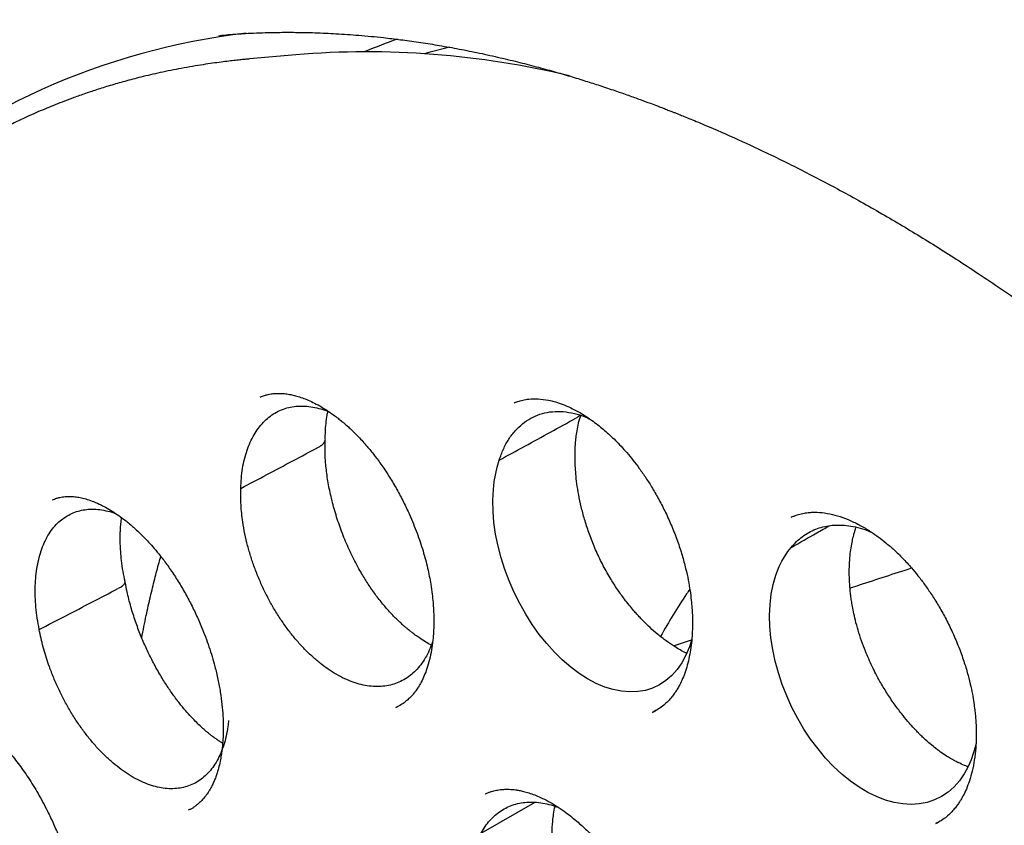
# Model space of a CAD drawing. Header units: millimetres. Extents: x 8 to 718, y 12 to 784.
# Tile 29 of 58: x 646 to 655, y 335 to 342. Entities that reach past the tile are written whole.
import ezdxf

# ---------------------------------------------------------------- set-up
doc = ezdxf.new("R2010")
doc.units = ezdxf.units.MM

msp = doc.modelspace()

# ---------------------------------------------------------------- linework, layer by layer
at = {"color": 7, "linetype": 'Continuous', "lineweight": 30}
for p, q in [((647.7292, 341.9272), (647.7342, 341.9276)), ((647.9974, 341.7242), (647.9849, 341.7231)), ((648.4012, 341.7608), (647.9974, 341.7242)), ((648.0924, 338.7692), (648.095, 338.7705)), ((650.3102, 338.7162), (650.3142, 338.7181)), ((646.2762, 337.8718), (646.2786, 337.8729)), ((652.7578, 337.73), (652.7317, 337.7197)), ((651.703, 336.5965), (651.8619, 336.6484)), ((649.2766, 336.0562), (649.3209, 336.0803)), ((651.5196, 336.0148), (651.5595, 336.0367)), ((650.0616, 335.3024), (650.0642, 335.3038)), ((650.1056, 335.3211), (650.0632, 335.3039)), ((647.4663, 335.164), (647.4628, 335.1623)), ((650.0223, 334.959), (650.4937, 335.2294)), ((654.0272, 335.0583), (653.9947, 335.0429)), ((653.9975, 335.0425), (654.0184, 335.0541))]:
    msp.add_line(p, q, dxfattribs=at)
at = {"color": 7, "linetype": 'Continuous', "lineweight": 30, "flags": 128}
for points in [[(649.7496, 341.827), (649.566, 341.7804), (649.5246, 341.769)], [(651.8633, 336.653), (651.8431, 336.5882), (651.8127, 336.5152), (651.7759, 336.4477), (651.735, 336.3891), (651.6887, 336.3371), (651.6373, 336.2925), (651.5804, 336.2552), (651.5213, 336.2272), (651.458, 336.2073), (651.3916, 336.1959), (651.3211, 336.1931), (651.2505, 336.199), (651.1776, 336.2135), (651.1034, 336.2364), (651.0272, 336.2684), (650.9531, 336.3074), (650.8787, 336.3547), (650.8052, 336.4094), (650.7318, 336.4726), (650.6626, 336.5404), (650.5951, 336.6151), (650.5306, 336.6954), (650.4683, 336.7826), (650.4118, 336.8716), (650.359, 336.9649), (650.3105, 337.0622), (650.2664, 337.1636), (650.2289, 337.2635), (650.1964, 337.3658), (650.1698, 337.4683), (650.1488, 337.5725), (650.1345, 337.6726), (650.1263, 337.7709), (650.1243, 337.8681), (650.1288, 337.9633), (650.1362, 338.0306), (650.1617, 338.1583), (650.1797, 338.2182), (650.1797, 338.2182)], [(654.3472, 335.7405), (654.3428, 335.7196), (654.306, 335.6011), (654.2778, 335.5368), (654.245, 335.4775), (654.2032, 335.4174), (654.1563, 335.3644), (654.1037, 335.3182), (654.0456, 335.2794), (653.9852, 335.2498), (653.9207, 335.2283), (653.8524, 335.2151), (653.7801, 335.2105), (653.7077, 335.2146), (653.6328, 335.2273), (653.5567, 335.2485), (653.4783, 335.2787), (653.4022, 335.316), (653.3257, 335.3616), (653.2501, 335.4146), (653.1745, 335.4762), (653.1032, 335.5425), (653.0336, 335.6158), (652.967, 335.6948), (652.9027, 335.7807), (652.8443, 335.8686), (652.7895, 335.9613), (652.7395, 336.0574), (652.6937, 336.158), (652.6547, 336.2575), (652.621, 336.3588), (652.593, 336.4615), (652.571, 336.5655), (652.5558, 336.6653), (652.5468, 336.7646), (652.5443, 336.8616), (652.5484, 336.9573), (652.5588, 337.0465), (652.5755, 337.1314), (652.5987, 337.2125), (652.6285, 337.2891), (652.6509, 337.335), (652.7035, 337.4189), (652.7335, 337.4564), (652.7335, 337.4564)]]:
    msp.add_lwpolyline(points, dxfattribs=at)
at = {"color": 7, "linetype": 'Continuous', "lineweight": 30}
for centre, radius, start, end in [((648.6692, 335.918), 6.0714, 96.62099, 166.15717), ((651.0331, 337.01), 5.1894, 109.62368, 112.97718), ((649.0196, 334.1727), 7.6132, 76.52729, 94.6585)]:
    msp.add_arc(centre, radius, start, end, dxfattribs=at)
for points, knots in [([(647.4723, 343.3212), (647.4598, 343.3199), (647.4288, 343.3167), (647.3788, 343.311), (647.3194, 343.3038), (647.2537, 343.2952), (647.1821, 343.2853), (647.1027, 343.2735), (647.0179, 343.26), (646.9032, 343.2403), (646.7641, 343.2137), (646.625, 343.1834), (646.5123, 343.1567), (646.4242, 343.1346), (646.3389, 343.1119), (646.2565, 343.0888), (646.1778, 343.0657), (646.1054, 343.0434), (646.042, 343.0231), (645.9894, 343.0058), (645.9475, 342.9916), (645.9147, 342.9802), (645.8854, 342.9699), (645.851, 342.9577), (645.8065, 342.9415), (645.7507, 342.9207), (645.6855, 342.8956), (645.6105, 342.8657), (645.5259, 342.8306), (645.434, 342.7908), (645.3382, 342.7475), (645.2412, 342.7015), (645.111, 342.6369), (644.9478, 342.5504), (644.7926, 342.4608), (644.6755, 342.3889), (644.5971, 342.3391), (644.5229, 342.2904), (644.4569, 342.2456), (644.4047, 342.2093), (644.3651, 342.1813), (644.3366, 342.1608), (644.3138, 342.1443), (644.2929, 342.129), (644.2664, 342.1094), (644.2304, 342.0825), (644.1835, 342.0468), (644.1283, 342.0039), (644.065, 341.9534), (643.9944, 341.8955), (643.9195, 341.8323), (643.844, 341.7663), (643.7449, 341.6771), (643.6258, 341.5648), (643.49, 341.429), (643.3732, 341.3054), (643.2741, 341.1956), (643.1921, 341.1011), (643.1178, 341.0126), (643.0514, 340.9308), (642.9917, 340.8552), (642.9373, 340.7844), (642.8838, 340.7132), (642.8283, 340.6373), (642.768, 340.5524), (642.7032, 340.4585), (642.6342, 340.3548), (642.5612, 340.2411), (642.4796, 340.1089), (642.3899, 339.9563), (642.2926, 339.7814), (642.193, 339.591), (642.1092, 339.42), (642.0409, 339.273), (641.9881, 339.1547), (641.9353, 339.0318), (641.8833, 338.9055), (641.8338, 338.7799), (641.7881, 338.6594), (641.7519, 338.5598), (641.7236, 338.4798), (641.7023, 338.4179), (641.6824, 338.3593), (641.6643, 338.3047), (641.6488, 338.2572), (641.6368, 338.2195), (641.6286, 338.1938), (641.6231, 338.1764), (641.6174, 338.1583), (641.6092, 338.1318), (641.5971, 338.0925), (641.5818, 338.0419), (641.5634, 337.9799), (641.5421, 337.9064), (641.5186, 337.8229), (641.4933, 337.73), (641.4665, 337.6277), (641.4379, 337.5143), (641.4085, 337.392), (641.3711, 337.2288), (641.3292, 337.0311), (641.2853, 336.8029), (641.2474, 336.5847), (641.2149, 336.3768), (641.1872, 336.18), (641.1643, 335.9979), (641.1453, 335.8306), (641.1297, 335.6781), (641.1163, 335.5325), (641.1043, 335.386), (641.0925, 335.2218), (641.0811, 335.0348), (641.0711, 334.8232), (641.0635, 334.5947), (641.0589, 334.3492), (641.0581, 334.0862), (641.0618, 333.8052), (641.0697, 333.542), (641.0801, 333.3073), (641.0908, 333.1126), (641.1027, 332.9319), (641.1151, 332.7655), (641.1277, 332.6137), (641.14, 332.4766), (641.1519, 332.3545), (641.1618, 332.2578), (641.1697, 332.1838), (641.1756, 332.1297), (641.1808, 332.0834), (641.1851, 332.0461), (641.1886, 332.0161), (641.1919, 331.9874), (641.1967, 331.9472), (641.2038, 331.8889), (641.2136, 331.8099), (641.226, 331.7133), (641.2424, 331.5907), (641.2627, 331.4457), (641.2867, 331.2833), (641.3126, 331.1173), (641.3401, 330.9489), (641.3693, 330.7784), (641.4158, 330.5185), (641.4839, 330.1652), (641.5799, 329.7142), (641.6879, 329.2508), (641.8074, 328.7797), (641.9373, 328.3064), (642.0762, 327.8357), (642.2285, 327.3529), (642.395, 326.8581), (642.5761, 326.3522), (642.7662, 325.8513), (642.9655, 325.3538), (643.167, 324.8757), (643.3705, 324.4151), (643.5748, 323.9716), (643.788, 323.5279), (643.9939, 323.1163), (644.1904, 322.7374), (644.3736, 322.3948), (644.5568, 322.0624), (644.7382, 321.7423), (644.9171, 321.4354), (645.093, 321.1415), (645.2641, 320.8624), (645.4298, 320.5981), (645.5924, 320.3443), (645.7563, 320.0938), (645.9422, 319.8155), (646.1542, 319.5061), (646.3943, 319.1654), (646.6473, 318.8169), (646.9115, 318.4639), (647.1828, 318.1124), (647.4571, 317.7679), (647.7246, 317.4421), (647.985, 317.1342), (648.238, 316.8433), (648.494, 316.5571), (648.7577, 316.2705), (649.0338, 315.9791), (649.3094, 315.6974), (649.5828, 315.4263), (649.8527, 315.1666), (650.1331, 314.9048), (650.4242, 314.6418), (650.7222, 314.3813), (651.0215, 314.1287), (651.3163, 313.8886), (651.6041, 313.6622), (651.8846, 313.4492), (652.1578, 313.2489), (652.4233, 313.061), (652.631, 312.9192), (652.7795, 312.8203), (652.8672, 312.7626), (652.9431, 312.7133), (653.0068, 312.6724), (653.054, 312.6423), (653.0869, 312.6215), (653.1082, 312.608), (653.1232, 312.5986), (653.1365, 312.5902), (653.1533, 312.5797), (653.18, 312.563), (653.2175, 312.5396), (653.2658, 312.5098), (653.3249, 312.4736), (653.3947, 312.4312), (653.4753, 312.3829), (653.5667, 312.3288), (653.6313, 312.2913), (653.6653, 312.2716)], [0, 0, 0, 0, 0.001091, 0.002716, 0.004741, 0.00687, 0.009314, 0.012075, 0.015151, 0.018318, 0.024352, 0.030137, 0.033463, 0.0367, 0.03985, 0.042911, 0.045883, 0.048669, 0.051061, 0.053053, 0.054644, 0.055835, 0.056796, 0.057996, 0.059754, 0.061884, 0.064384, 0.067257, 0.070562, 0.074229, 0.078022, 0.081878, 0.085798, 0.09368, 0.101805, 0.105128, 0.108493, 0.111807, 0.114685, 0.117087, 0.11864, 0.119898, 0.120862, 0.121675, 0.122682, 0.124403, 0.126515, 0.129018, 0.131914, 0.135202, 0.138816, 0.142405, 0.145917, 0.15303, 0.159808, 0.166248, 0.170944, 0.17532, 0.179329, 0.182971, 0.186254, 0.18931, 0.192183, 0.195424, 0.198965, 0.202842, 0.207056, 0.211607, 0.216492, 0.222671, 0.229281, 0.236319, 0.243783, 0.247819, 0.251968, 0.256228, 0.260599, 0.264935, 0.268966, 0.272689, 0.274828, 0.276851, 0.278758, 0.280548, 0.282153, 0.283358, 0.284181, 0.284628, 0.285025, 0.285922, 0.287175, 0.288783, 0.290746, 0.293065, 0.295739, 0.298586, 0.301749, 0.305228, 0.309025, 0.312921, 0.320015, 0.326736, 0.333087, 0.339067, 0.34467, 0.349894, 0.354471, 0.358709, 0.362606, 0.366533, 0.370767, 0.376047, 0.381734, 0.387825, 0.394315, 0.401199, 0.408489, 0.416193, 0.421513, 0.426459, 0.431025, 0.43521, 0.439014, 0.442436, 0.445477, 0.448137, 0.449638, 0.450984, 0.452152, 0.453078, 0.453754, 0.45437, 0.455209, 0.456731, 0.458678, 0.461052, 0.463852, 0.4677, 0.471699, 0.475741, 0.479826, 0.483954, 0.488125, 0.49865, 0.509435, 0.520476, 0.53173, 0.542922, 0.554002, 0.564995, 0.576991, 0.588884, 0.60067, 0.612354, 0.624073, 0.634579, 0.645144, 0.655766, 0.666444, 0.67487, 0.683302, 0.691476, 0.699318, 0.706991, 0.714346, 0.721378, 0.72808, 0.734452, 0.740819, 0.7474, 0.756078, 0.765089, 0.774426, 0.784084, 0.793846, 0.803489, 0.813019, 0.821659, 0.830214, 0.838689, 0.847355, 0.856409, 0.865843, 0.874181, 0.882792, 0.891675, 0.900828, 0.910246, 0.919602, 0.928702, 0.937544, 0.946129, 0.954458, 0.962531, 0.97035, 0.973354, 0.976019, 0.978316, 0.980244, 0.981802, 0.982589, 0.983232, 0.98373, 0.983954, 0.984438, 0.985246, 0.986379, 0.987837, 0.989619, 0.991726, 0.994159, 0.996917, 1, 1, 1, 1]), ([(647.7292, 341.9272), (647.736, 341.9279), (647.751, 341.9295), (647.7837, 341.9333), (647.8261, 341.9374), (647.8792, 341.9418), (647.9499, 341.9462), (648.0362, 341.9505), (648.1378, 341.9542), (648.2597, 341.9567), (648.4042, 341.957), (648.5734, 341.9535), (648.7576, 341.9454), (648.9572, 341.9315), (649.1455, 341.9133), (649.3194, 341.8926), (649.4758, 341.871), (649.6391, 341.8453), (649.8095, 341.8151), (649.9859, 341.7802), (650.1635, 341.7414), (650.3366, 341.7001), (650.5004, 341.6578), (650.6544, 341.6155), (650.7984, 341.5735), (650.9323, 341.5324), (651.0623, 341.4908), (651.1869, 341.4491), (651.3048, 341.4082), (651.4082, 341.3711), (651.4924, 341.34), (651.5593, 341.3148), (651.6104, 341.2952), (651.6522, 341.279), (651.6857, 341.2659), (651.7146, 341.2545), (651.747, 341.2417), (651.7885, 341.225), (651.8421, 341.2033), (651.9065, 341.1767), (652.0489, 341.1171), (652.2673, 341.0215), (652.5791, 340.8759), (652.9149, 340.7082), (653.2752, 340.5155), (653.5762, 340.3435), (653.8163, 340.2), (653.9951, 340.0899), (654.1792, 339.9732), (654.3715, 339.8478), (654.5738, 339.7119), (654.786, 339.5649), (655.008, 339.4063), (655.2435, 339.2326), (655.4927, 339.0426), (655.7556, 338.8352), (656.0283, 338.6123), (656.3106, 338.3733), (656.602, 338.1176), (656.8867, 337.8585), (657.1636, 337.5978), (657.4317, 337.337), (657.7051, 337.0624), (657.9836, 336.7734), (658.2665, 336.4697), (658.5536, 336.151), (658.8443, 335.817), (659.1276, 335.48), (659.4029, 335.1411), (659.6698, 334.8017), (659.9379, 334.4492), (660.2051, 334.0859), (660.4662, 333.7183), (660.7183, 333.3511), (660.96, 332.9869), (661.193, 332.6239), (661.4391, 332.2276), (661.6958, 331.7982), (661.9602, 331.3365), (662.2106, 330.8799), (662.4474, 330.4291), (662.6708, 329.9849), (662.8812, 329.5478), (663.0789, 329.1184), (663.2644, 328.6972), (663.438, 328.2846), (663.6001, 327.8811), (663.7512, 327.487), (663.8917, 327.1026), (664.022, 326.7282), (664.1418, 326.3664), (664.2518, 326.0172), (664.3524, 325.6807), (664.4457, 325.352), (664.5332, 325.026), (664.6163, 324.6979), (664.6954, 324.3649), (664.7702, 324.0273), (664.8465, 323.6553), (664.9221, 323.2486), (664.9944, 322.8073), (665.0573, 322.3608), (665.1102, 321.9098), (665.1481, 321.4997), (665.1741, 321.131), (665.1909, 320.8039), (665.2013, 320.4759), (665.205, 320.1478), (665.2021, 319.8492), (665.1945, 319.5861), (665.1846, 319.3641), (665.1724, 319.1609), (665.1588, 318.9762), (665.1442, 318.8095), (665.1295, 318.6605), (665.1149, 318.5288), (665.1012, 318.4141), (665.0885, 318.316), (665.0784, 318.2413), (665.0706, 318.1865), (665.065, 318.148), (665.0596, 318.1114), (665.0532, 318.0693), (665.0447, 318.0146), (665.0344, 317.95), (665.0223, 317.8775), (665.0086, 317.799), (664.9926, 317.7106), (664.9741, 317.6129), (664.9533, 317.5084), (664.9198, 317.3491), (664.8713, 317.1365), (664.8061, 316.8814), (664.7353, 316.6318), (664.6593, 316.3886), (664.5751, 316.1431), (664.4935, 315.9261), (664.4169, 315.7373), (664.3476, 315.5762), (664.2741, 315.4152), (664.1977, 315.2574), (664.1211, 315.108), (664.0473, 314.9716), (663.9777, 314.8493), (663.9131, 314.7407), (663.854, 314.6452), (663.8007, 314.5623), (663.7538, 314.4915), (663.7135, 314.4323), (663.6801, 314.3843), (663.6608, 314.3569), (663.6522, 314.3448)], [0, 0, 0, 0, 0.001223, 0.002734, 0.004542, 0.006653, 0.009066, 0.012547, 0.016328, 0.02041, 0.026088, 0.03226, 0.038928, 0.046091, 0.053749, 0.059031, 0.064526, 0.070234, 0.076153, 0.082286, 0.088532, 0.09447, 0.100052, 0.105278, 0.110147, 0.11466, 0.118816, 0.123257, 0.127203, 0.130654, 0.133609, 0.135631, 0.137331, 0.138709, 0.139802, 0.140669, 0.141599, 0.143023, 0.144802, 0.146935, 0.149423, 0.158944, 0.168589, 0.180232, 0.19205, 0.204044, 0.209831, 0.215658, 0.221637, 0.227949, 0.234595, 0.241575, 0.248891, 0.256541, 0.264914, 0.273654, 0.282762, 0.292237, 0.30208, 0.312289, 0.321281, 0.33054, 0.340065, 0.349858, 0.359917, 0.370244, 0.380837, 0.391697, 0.401655, 0.411826, 0.422213, 0.432813, 0.443437, 0.453718, 0.463848, 0.473827, 0.483654, 0.496191, 0.508472, 0.520498, 0.532269, 0.543784, 0.555044, 0.566048, 0.576797, 0.58729, 0.597527, 0.607509, 0.617235, 0.626705, 0.63592, 0.644702, 0.653239, 0.661529, 0.669761, 0.678144, 0.686678, 0.695364, 0.704202, 0.715526, 0.72709, 0.738893, 0.750934, 0.763215, 0.772113, 0.781133, 0.790273, 0.799535, 0.808881, 0.815849, 0.822323, 0.828303, 0.83379, 0.838784, 0.843285, 0.847292, 0.850806, 0.853828, 0.856356, 0.857744, 0.85894, 0.859956, 0.861171, 0.862888, 0.865108, 0.867274, 0.869768, 0.872592, 0.875746, 0.879193, 0.882735, 0.891325, 0.900257, 0.908521, 0.917056, 0.925863, 0.934943, 0.940984, 0.94714, 0.953411, 0.959793, 0.965938, 0.97161, 0.97681, 0.981537, 0.985793, 0.989577, 0.992889, 0.99573, 0.9981, 1, 1, 1, 1]), ([(647.9974, 341.7242), (647.9868, 341.7232), (647.9619, 341.7209), (647.9216, 341.7167), (647.8718, 341.7113), (647.8134, 341.7045), (647.7465, 341.6961), (647.6714, 341.6859), (647.5878, 341.6735), (647.4966, 341.6587), (647.3719, 341.6366), (647.2209, 341.6062), (647.0566, 341.5679), (646.9103, 341.5296), (646.7809, 341.4924), (646.6618, 341.4553), (646.5522, 341.4186), (646.4522, 341.3829), (646.3618, 341.3488), (646.2812, 341.3169), (646.2047, 341.2853), (646.1249, 341.2511), (646.0357, 341.211), (645.9335, 341.1628), (645.8197, 341.106), (645.6957, 341.0403), (645.5933, 340.9826), (645.5142, 340.936), (645.4599, 340.9032), (645.4047, 340.8689), (645.3491, 340.8335), (645.2956, 340.7985), (645.2464, 340.7655), (645.2033, 340.736), (645.1663, 340.7102), (645.1354, 340.6882), (645.1105, 340.6703), (645.0903, 340.6557), (645.067, 340.6386), (645.0351, 340.615), (644.9905, 340.5814), (644.937, 340.54), (644.875, 340.4909), (644.8062, 340.4346), (644.7335, 340.3732), (644.6472, 340.2976), (644.5514, 340.2101), (644.4511, 340.1137), (644.3596, 340.0217), (644.2763, 339.9343), (644.1979, 339.8488), (644.127, 339.7685), (644.0639, 339.6946), (644.0086, 339.6278), (643.9582, 339.5654), (643.9107, 339.5051), (643.864, 339.4443), (643.8166, 339.3809), (643.7613, 339.3052), (643.6974, 339.2147), (643.6244, 339.1071), (643.5484, 338.9901), (643.4698, 338.8636), (643.3894, 338.7276), (643.3077, 338.5819), (643.2251, 338.4261), (643.1558, 338.2878), (643.0996, 338.1699), (643.056, 338.0756), (643.0131, 337.9792), (642.9724, 337.8847), (642.9355, 337.796), (642.9027, 337.7146), (642.874, 337.6413), (642.8494, 337.5771), (642.8298, 337.5245), (642.8149, 337.4839), (642.8028, 337.4506), (642.7907, 337.4167), (642.7757, 337.3744), (642.7569, 337.3202), (642.7354, 337.2569), (642.7117, 337.1852), (642.6865, 337.1067), (642.6603, 337.0224), (642.6342, 336.9357), (642.6091, 336.8491), (642.5849, 336.7629), (642.5617, 336.6769), (642.5259, 336.5397), (642.4801, 336.3517), (642.4276, 336.112), (642.3802, 335.8692), (642.3365, 335.6164), (642.2999, 335.3714), (642.2696, 335.1363), (642.2448, 334.9138), (642.2262, 334.7142), (642.2127, 334.5418), (642.2033, 334.4045), (642.1958, 334.2759), (642.1902, 334.1634), (642.1862, 334.0666), (642.1832, 333.9846), (642.181, 333.9133), (642.1794, 333.8528), (642.1783, 333.803), (642.1776, 333.7638), (642.1771, 333.733), (642.1765, 333.6953), (642.1758, 333.6421), (642.1752, 333.5672), (642.175, 333.4777), (642.1754, 333.3733), (642.1767, 333.254), (642.1793, 333.1202), (642.1846, 332.9337), (642.1945, 332.6932), (642.2119, 332.3965), (642.2361, 332.0814), (642.2679, 331.7476), (642.3082, 331.395), (642.3581, 331.0233), (642.4161, 330.6475), (642.4819, 330.2691), (642.5552, 329.8893), (642.6391, 329.4944), (642.7344, 329.0842), (642.8411, 328.6617), (642.9599, 328.2272), (643.0911, 327.7811), (643.2362, 327.3213), (643.3876, 326.873), (643.5436, 326.4379), (643.7018, 326.0196), (643.8691, 325.5994), (644.0436, 325.182), (644.224, 324.7703), (644.4208, 324.3406), (644.6349, 323.8943), (644.8672, 323.4326), (645.1054, 322.9802), (645.3505, 322.5347), (645.6021, 322.0965), (645.8597, 321.6661), (646.1212, 321.2463), (646.3862, 320.8374), (646.6525, 320.4419), (646.9195, 320.0595), (647.1867, 319.6904), (647.4554, 319.3321), (647.737, 318.9694), (648.0316, 318.6035), (648.339, 318.2361), (648.646, 317.8828), (648.9521, 317.5434), (649.257, 317.2178), (649.56, 316.9059), (649.8609, 316.6075), (650.173, 316.3091), (650.4971, 316.0112), (650.8356, 315.7131), (651.1763, 315.4258), (651.5201, 315.1486), (651.8667, 314.8819), (652.2159, 314.6259), (652.5649, 314.3826), (652.9135, 314.1521), (653.2473, 313.943), (653.4819, 313.8039), (653.6166, 313.7265), (653.6641, 313.6994), (653.7074, 313.6749), (653.7427, 313.6551), (653.7763, 313.6363), (653.8159, 313.6144), (653.8694, 313.5849), (653.9352, 313.5491), (654.011, 313.5084), (654.0936, 313.4647), (654.1802, 313.4197), (654.2942, 313.3614), (654.4378, 313.2898), (654.6134, 313.2054), (654.7992, 313.1194), (655.0124, 313.025), (655.2481, 312.9261), (655.5009, 312.8267), (655.7483, 312.7359), (655.9901, 312.6535), (656.2262, 312.579), (656.4562, 312.5124), (656.6493, 312.4613), (656.8038, 312.4234), (656.9184, 312.3968), (657.0216, 312.3742), (657.1135, 312.3551), (657.194, 312.3392), (657.2665, 312.3255), (657.3355, 312.313), (657.406, 312.3008), (657.4883, 312.2873), (657.5844, 312.2725), (657.6965, 312.2567), (657.8179, 312.2414), (657.9484, 312.227), (658.0873, 312.2139), (658.2358, 312.2028), (658.395, 312.1939), (658.5664, 312.1882), (658.7326, 312.1867), (658.8919, 312.1888), (659.0425, 312.194), (659.17, 312.2012), (659.2713, 312.2087), (659.3422, 312.2148), (659.407, 312.221), (659.4644, 312.227), (659.5146, 312.2327), (659.5576, 312.2379), (659.5935, 312.2425), (659.6259, 312.2468), (659.6608, 312.2516), (659.7035, 312.2577), (659.7563, 312.2657), (659.8185, 312.2757), (659.8873, 312.2875), (659.9953, 312.3073), (660.1341, 312.3359), (660.2981, 312.3746), (660.4476, 312.4142), (660.5829, 312.4537), (660.7039, 312.4921), (660.8112, 312.5286), (660.9055, 312.5627), (660.988, 312.594), (661.0507, 312.6189), (661.0965, 312.6376), (661.1284, 312.6509), (661.1605, 312.6644), (661.1966, 312.68), (661.2403, 312.6992), (661.292, 312.7225), (661.35, 312.7494), (661.4116, 312.7789), (661.4899, 312.8177), (661.5828, 312.8656), (661.6898, 312.9239), (661.7967, 312.9852), (661.8874, 313.04), (661.9634, 313.0877), (662.024, 313.1268), (662.0856, 313.1678), (662.1484, 313.2108), (662.2107, 313.2548), (662.2683, 313.2966), (662.3181, 313.3336), (662.3583, 313.3642), (662.3902, 313.3889), (662.4141, 313.4076), (662.4351, 313.4241), (662.4585, 313.4428), (662.4899, 313.4682), (662.5298, 313.501), (662.578, 313.5413), (662.6342, 313.5897), (662.6983, 313.6463), (662.7664, 313.7085), (662.8378, 313.7759), (662.9104, 313.8467), (662.9838, 313.921), (663.0554, 313.9959), (663.1235, 314.0698), (663.1883, 314.1424), (663.25, 314.2136), (663.3188, 314.2955), (663.3932, 314.3873), (663.4719, 314.4887), (663.5437, 314.5847), (663.5889, 314.6481), (663.6105, 314.6785)], [0, 0, 0, 0, 0.0007605, 0.0017869, 0.0030802, 0.0046409, 0.0064367, 0.0084915, 0.0108054, 0.0133785, 0.0161527, 0.0214052, 0.0263164, 0.030413, 0.0342376, 0.03779, 0.0410703, 0.0441324, 0.0468979, 0.0493668, 0.0515794, 0.054012, 0.0568023, 0.0599504, 0.0636616, 0.0676673, 0.071964, 0.0737316, 0.0755442, 0.0774016, 0.079304, 0.0811931, 0.0828897, 0.0843809, 0.0856669, 0.0867476, 0.087623, 0.0882931, 0.0888794, 0.0900969, 0.0916868, 0.093649, 0.0958694, 0.0984289, 0.1012196, 0.1039644, 0.1081568, 0.1122016, 0.1156882, 0.1190573, 0.1223079, 0.125361, 0.127964, 0.1303528, 0.1325271, 0.1345663, 0.1366565, 0.1388055, 0.1410299, 0.1442888, 0.1477845, 0.1515168, 0.15548, 0.1596519, 0.1640302, 0.1686151, 0.1734062, 0.1759983, 0.1786469, 0.1813521, 0.1840246, 0.186438, 0.1885812, 0.1906069, 0.1923126, 0.1936982, 0.1947638, 0.195514, 0.1963151, 0.1974187, 0.1988248, 0.2005334, 0.2023144, 0.2043366, 0.2065286, 0.2087075, 0.210864, 0.2129981, 0.2151099, 0.2171993, 0.2230456, 0.2287093, 0.2342527, 0.2400422, 0.2461378, 0.2508782, 0.2557884, 0.2608683, 0.2639414, 0.2669675, 0.2697147, 0.2721749, 0.2741289, 0.2758541, 0.2773506, 0.2786183, 0.2796573, 0.2804727, 0.2810717, 0.2815781, 0.2828323, 0.2843848, 0.2862356, 0.2883847, 0.2908321, 0.2935777, 0.2965783, 0.302202, 0.3081393, 0.3143902, 0.3209546, 0.3278325, 0.3350239, 0.3425287, 0.3494788, 0.3566777, 0.3641253, 0.3718217, 0.3797667, 0.387812, 0.3960972, 0.4046223, 0.4133872, 0.4210124, 0.4288102, 0.436662, 0.4444361, 0.4521325, 0.4597511, 0.4686303, 0.4774016, 0.4860651, 0.4946206, 0.5032209, 0.5117095, 0.5200863, 0.5283513, 0.5365047, 0.5444038, 0.5521952, 0.5598789, 0.5674549, 0.5759333, 0.5842727, 0.5924732, 0.6005347, 0.6084574, 0.6162411, 0.6238859, 0.6313919, 0.6398004, 0.6481364, 0.6564892, 0.664859, 0.6732459, 0.6816501, 0.6900718, 0.6983422, 0.7066296, 0.7139368, 0.7150863, 0.7162361, 0.7173298, 0.7181745, 0.7187541, 0.7197288, 0.721003, 0.7225766, 0.7244348, 0.7264173, 0.7284803, 0.7306238, 0.7345684, 0.7387596, 0.7431973, 0.7478817, 0.7540695, 0.7601534, 0.7661235, 0.7719797, 0.777722, 0.7833504, 0.7888347, 0.7919415, 0.7947743, 0.7973329, 0.7996174, 0.8016278, 0.8033461, 0.8050409, 0.8068046, 0.8086445, 0.8112294, 0.8140592, 0.8171341, 0.8204541, 0.8240192, 0.8277912, 0.8319061, 0.8363669, 0.8411738, 0.8449886, 0.8489965, 0.8531974, 0.8552442, 0.8571993, 0.8589605, 0.8605277, 0.861901, 0.8630803, 0.8640656, 0.8648604, 0.8657598, 0.8669517, 0.868407, 0.8701444, 0.8721456, 0.8741687, 0.879235, 0.8839336, 0.8882644, 0.8922274, 0.8958225, 0.899002, 0.9018437, 0.9043478, 0.9065143, 0.9075985, 0.9085729, 0.9094686, 0.9105677, 0.9119377, 0.9135469, 0.9154174, 0.9174125, 0.9193943, 0.9229003, 0.9263638, 0.9298153, 0.9334339, 0.9354398, 0.9375014, 0.9396187, 0.9417917, 0.9440205, 0.9461648, 0.9478934, 0.949334, 0.9504865, 0.9513511, 0.9519374, 0.9527739, 0.9539318, 0.9554111, 0.9572119, 0.9593341, 0.9617777, 0.9645427, 0.9672258, 0.9701549, 0.9731718, 0.9760849, 0.9788938, 0.9815985, 0.9841989, 0.9866951, 0.9904072, 0.993862, 0.9970596, 1, 1, 1, 1]), ([(648.0915, 338.7699), (648.1037, 338.7747), (648.1259, 338.7834), (648.1578, 338.7918), (648.1834, 338.7968), (648.2028, 338.7994), (648.2181, 338.8008), (648.2318, 338.8016), (648.2453, 338.802), (648.2596, 338.802), (648.2824, 338.8014), (648.3151, 338.7987), (648.3571, 338.792), (648.4014, 338.7817), (648.4479, 338.7676), (648.4985, 338.7485), (648.5532, 338.7238), (648.6119, 338.6928), (648.6723, 338.6559), (648.7259, 338.6189), (648.769, 338.5863), (648.8005, 338.561), (648.8281, 338.5378), (648.8551, 338.5141), (648.8959, 338.4766), (648.9535, 338.4196), (649.0218, 338.3441), (649.0901, 338.2603), (649.1562, 338.1706), (649.2227, 338.0703), (649.2863, 337.9632), (649.3443, 337.8538), (649.4042, 337.7274), (649.4625, 337.5845), (649.5152, 337.4274), (649.5551, 337.2772), (649.5799, 337.1513), (649.5941, 337.0514), (649.6017, 336.9777), (649.606, 336.916), (649.608, 336.8657), (649.6087, 336.822), (649.6084, 336.7741), (649.6062, 336.7141), (649.6002, 336.64), (649.589, 336.5577), (649.5718, 336.4743), (649.5503, 336.3996), (649.5257, 336.3344), (649.5005, 336.2812), (649.4791, 336.2442), (649.4625, 336.219), (649.4497, 336.2008), (649.4331, 336.1794), (649.4124, 336.1556), (649.3871, 336.1301), (649.3565, 336.1042), (649.3201, 336.0787), (649.2924, 336.0648), (649.2778, 336.0575)], [0, 0, 0, 0, 0.020571, 0.037496, 0.050757, 0.059051, 0.064777, 0.069754, 0.075012, 0.080551, 0.086373, 0.101218, 0.117646, 0.133159, 0.149796, 0.167525, 0.186363, 0.206327, 0.227435, 0.247385, 0.260216, 0.270548, 0.278756, 0.287472, 0.297185, 0.319182, 0.345097, 0.367327, 0.391707, 0.418188, 0.444859, 0.470791, 0.495985, 0.532385, 0.567134, 0.600248, 0.631744, 0.651153, 0.668068, 0.682477, 0.694378, 0.703852, 0.71413, 0.729758, 0.748958, 0.771639, 0.795942, 0.820977, 0.842389, 0.864094, 0.883091, 0.889784, 0.898588, 0.909724, 0.923176, 0.938935, 0.956991, 0.977344, 1, 1, 1, 1]), ([(647.9213, 337.9719), (647.9224, 338.0018), (647.9247, 338.062), (647.9357, 338.1474), (647.9524, 338.2294), (647.975, 338.3057), (648.0029, 338.3763), (648.0359, 338.4405), (648.0742, 338.4988), (648.1176, 338.5506), (648.166, 338.5951), (648.2193, 338.6321), (648.2777, 338.6606), (648.3391, 338.6798), (648.4025, 338.6901), (648.4671, 338.6921), (648.5343, 338.6863), (648.6038, 338.6716), (648.6576, 338.6559), (648.6882, 338.6425), (648.6948, 338.6396)], [0, 0, 0, 0, 0.0567064, 0.114141, 0.1715785, 0.2301751, 0.2868593, 0.3442006, 0.4015417, 0.4599543, 0.5182353, 0.5769448, 0.637047, 0.6976387, 0.7539195, 0.8108567, 0.8677946, 0.9257893, 0.9840014, 1, 1, 1, 1]), ([(650.3095, 338.7173), (650.3201, 338.722), (650.3402, 338.7308), (650.3841, 338.7443), (650.4479, 338.7541), (650.521, 338.756), (650.6001, 338.7459), (650.6731, 338.7277), (650.7383, 338.7055), (650.8052, 338.6766), (650.8727, 338.6416), (650.938, 338.602), (650.9986, 338.5605), (651.0525, 338.5195), (651.1016, 338.479), (651.1486, 338.4371), (651.1964, 338.3913), (651.2459, 338.3402), (651.2972, 338.283), (651.3506, 338.2184), (651.4062, 338.1453), (651.4634, 338.0631), (651.5215, 337.9713), (651.5794, 337.8699), (651.636, 337.7589), (651.6901, 337.6387), (651.7386, 337.5137), (651.779, 337.3906), (651.8101, 337.2759), (651.8329, 337.1721), (651.8487, 337.0795), (651.859, 336.9983), (651.8652, 336.9284), (651.8687, 336.8655), (651.8701, 336.8032), (651.8692, 336.7354), (651.8648, 336.6602), (651.8562, 336.5811), (651.8428, 336.5021), (651.8249, 336.427), (651.803, 336.3573), (651.7782, 336.2957), (651.7539, 336.2471), (651.7323, 336.2104), (651.712, 336.1798), (651.6874, 336.1472), (651.655, 336.1105), (651.6155, 336.0741), (651.5709, 336.0417), (651.5385, 336.0251), (651.5211, 336.0162)], [0, 0, 0, 0, 0.023065, 0.043628, 0.062869, 0.092969, 0.124679, 0.146385, 0.168405, 0.190756, 0.213454, 0.235469, 0.25526, 0.272783, 0.288042, 0.302953, 0.318641, 0.335114, 0.352398, 0.370983, 0.391063, 0.412639, 0.435713, 0.460285, 0.486353, 0.51391, 0.542837, 0.57051, 0.595861, 0.618905, 0.639642, 0.658072, 0.674195, 0.688025, 0.702328, 0.71912, 0.738378, 0.760043, 0.782443, 0.804591, 0.826493, 0.847911, 0.866634, 0.880138, 0.892455, 0.907224, 0.924713, 0.945607, 0.970699, 1, 1, 1, 1]), ([(648.66, 338.4033), (648.66, 338.4238), (648.6601, 338.4707), (648.6656, 338.5397), (648.6731, 338.5998), (648.6802, 338.6334), (648.6826, 338.6448)], [0, 0, 0, 0, 0.235981, 0.538806, 0.842712, 1, 1, 1, 1]), ([(650.1797, 338.2182), (650.1914, 338.2513), (650.2147, 338.3176), (650.2625, 338.4032), (650.3188, 338.4777), (650.3837, 338.539), (650.456, 338.5872), (650.5358, 338.6222), (650.6228, 338.6421), (650.7159, 338.6465), (650.8117, 338.6344), (650.8961, 338.6124), (650.948, 338.5895), (650.9677, 338.5809)], [0, 0, 0, 0, 0.0934461, 0.1872063, 0.2806773, 0.3739898, 0.4675797, 0.5608893, 0.6573887, 0.7542169, 0.8507069, 0.9433521, 1, 1, 1, 1]), ([(651.8197, 336.5321), (651.8162, 336.5335), (651.7822, 336.5474), (651.7218, 336.5832), (651.6403, 336.6372), (651.568, 336.6935), (651.5026, 336.7509), (651.4511, 336.8007), (651.4132, 336.84), (651.383, 336.8729), (651.3516, 336.9086), (651.3149, 336.9527), (651.268, 337.0126), (651.2111, 337.0918), (651.1458, 337.1937), (651.081, 337.3098), (651.0225, 337.4329), (650.9736, 337.5545), (650.9341, 337.6717), (650.903, 337.7833), (650.8795, 337.8886), (650.8626, 337.9863), (650.8517, 338.0739), (650.8457, 338.1487), (650.8435, 338.2018), (650.8429, 338.2382), (650.8429, 338.2672), (650.8436, 338.305), (650.8458, 338.3515), (650.8504, 338.4048), (650.8577, 338.4625), (650.8696, 338.5259), (650.8813, 338.5764), (650.891, 338.6035), (650.8932, 338.6098)], [0, 0, 0, 0, 0.006212, 0.061023, 0.102869, 0.145297, 0.183809, 0.215124, 0.234945, 0.250734, 0.268969, 0.291335, 0.31782, 0.356695, 0.401957, 0.452988, 0.503356, 0.551288, 0.596851, 0.640074, 0.680957, 0.71949, 0.755049, 0.785438, 0.810464, 0.820969, 0.831373, 0.847717, 0.870781, 0.894041, 0.921546, 0.953279, 0.98924, 1, 1, 1, 1]), ([(650.8517, 338.5863), (650.855, 338.5882), (650.863, 338.5926), (650.8747, 338.601), (650.8815, 338.6083), (650.885, 338.6121)], [0, 0, 0, 0, 0.255372, 0.6205, 1, 1, 1, 1]), ([(650.1797, 338.2182), (650.255, 338.2592), (650.4784, 338.3809), (650.7026, 338.5043), (650.8513, 338.5861)], [0, 0, 0, 0, 0.336668, 1, 1, 1, 1]), ([(648.6017, 338.3332), (648.6051, 338.3349), (648.6133, 338.3392), (648.6262, 338.3477), (648.6406, 338.3598), (648.6529, 338.3762), (648.66, 338.3903), (648.6589, 338.3985), (648.6587, 338.3998)], [0, 0, 0, 0, 0.0992295, 0.2411064, 0.4289791, 0.6655246, 0.9509593, 1, 1, 1, 1]), ([(649.587, 336.6018), (649.5713, 336.6104), (649.5369, 336.6293), (649.49, 336.6596), (649.4496, 336.6881), (649.4201, 336.7103), (649.3978, 336.7279), (649.3787, 336.7436), (649.36, 336.7594), (649.3376, 336.7791), (649.3113, 336.8031), (649.2813, 336.8319), (649.2476, 336.866), (649.202, 336.9151), (649.1456, 336.9814), (649.0813, 337.066), (649.0197, 337.1573), (648.9557, 337.2639), (648.8911, 337.3866), (648.8289, 337.5254), (648.7753, 337.6676), (648.7311, 337.8107), (648.6972, 337.9512), (648.6737, 338.0856), (648.6606, 338.2108), (648.656, 338.3156), (648.6592, 338.3757), (648.6604, 338.3998)], [0, 0, 0, 0, 0.033022, 0.072342, 0.097592, 0.117144, 0.133532, 0.143887, 0.156455, 0.17173, 0.189713, 0.210403, 0.233801, 0.259907, 0.307116, 0.356359, 0.405593, 0.454813, 0.520478, 0.586231, 0.652045, 0.717862, 0.782944, 0.845396, 0.905104, 0.962109, 1, 1, 1, 1]), ([(647.9213, 337.9719), (647.9976, 338.0121), (648.2241, 338.1313), (648.4508, 338.2525), (648.6012, 338.333)], [0, 0, 0, 0, 0.336668, 1, 1, 1, 1]), ([(649.5988, 336.6361), (649.594, 336.6214), (649.5808, 336.5812), (649.5529, 336.5219), (649.516, 336.459), (649.4737, 336.4037), (649.427, 336.3561), (649.3752, 336.3158), (649.3193, 336.2838), (649.2597, 336.2603), (649.1971, 336.2453), (649.131, 336.2388), (649.0626, 336.241), (648.9923, 336.252), (648.921, 336.2713), (648.848, 336.2993), (648.7748, 336.3355), (648.7018, 336.3797), (648.6298, 336.4312), (648.5582, 336.4905), (648.4883, 336.5567), (648.4208, 336.6291), (648.3563, 336.707), (648.2941, 336.791), (648.2356, 336.8796), (648.1811, 336.9721), (648.1313, 337.0675), (648.0855, 337.1667), (648.0449, 337.2677), (648.0098, 337.3698), (647.9802, 337.4721), (647.956, 337.5753), (647.9394, 337.6693), (647.9256, 337.7787), (647.9193, 337.8774), (647.9208, 337.9482), (647.9213, 337.9719)], [0, 0, 0, 0, 0.017269, 0.047075, 0.077369, 0.106732, 0.1363, 0.166105, 0.1964, 0.225769, 0.255344, 0.285136, 0.315431, 0.3448, 0.374375, 0.404167, 0.434462, 0.463824, 0.493393, 0.523198, 0.553493, 0.582855, 0.612424, 0.642229, 0.672524, 0.701886, 0.731455, 0.76126, 0.791555, 0.820891, 0.850432, 0.880291, 0.910586, 0.932788, 0.977483, 1, 1, 1, 1]), ([(646.2753, 337.8725), (646.2866, 337.8769), (646.307, 337.8849), (646.3363, 337.8926), (646.3611, 337.8972), (646.3816, 337.8998), (646.4016, 337.901), (646.4195, 337.9014), (646.4388, 337.9011), (646.4594, 337.8998), (646.4815, 337.8974), (646.505, 337.8938), (646.5373, 337.8874), (646.5803, 337.876), (646.637, 337.8561), (646.6955, 337.8301), (646.7547, 337.7988), (646.8116, 337.7642), (646.8664, 337.7266), (646.9156, 337.6893), (646.9562, 337.656), (646.9935, 337.6234), (647.0306, 337.5892), (647.072, 337.5486), (647.1175, 337.5009), (647.1668, 337.4453), (647.2227, 337.3774), (647.2845, 337.2951), (647.3502, 337.1985), (647.4142, 337.094), (647.4742, 336.9851), (647.5293, 336.8735), (647.5875, 336.7413), (647.6449, 336.5885), (647.691, 336.4352), (647.7223, 336.3028), (647.7429, 336.1915), (647.7571, 336.0848), (647.7652, 335.9868), (647.7681, 335.9009), (647.7674, 335.8286), (647.7645, 335.769), (647.7605, 335.7213), (647.7559, 335.6799), (647.7497, 335.6362), (647.7402, 335.5838), (647.7281, 335.5321), (647.7149, 335.4867), (647.7022, 335.4492), (647.6877, 335.4129), (647.6721, 335.3791), (647.6568, 335.3501), (647.6427, 335.3263), (647.6291, 335.3055), (647.6133, 335.2835), (647.5929, 335.2583), (647.5687, 335.2326), (647.542, 335.2083), (647.5172, 335.1894), (647.4936, 335.1745), (647.4728, 335.1644), (647.4666, 335.1621), (647.4638, 335.1611)], [0, 0, 0, 0, 0.020686, 0.03756, 0.050599, 0.060661, 0.067625, 0.074954, 0.082739, 0.090982, 0.099685, 0.108848, 0.118476, 0.136908, 0.157626, 0.18073, 0.199654, 0.219967, 0.240014, 0.256359, 0.270326, 0.281297, 0.29367, 0.307598, 0.323094, 0.340175, 0.358833, 0.382505, 0.408185, 0.434404, 0.460463, 0.486361, 0.512097, 0.550383, 0.58831, 0.613421, 0.638386, 0.663205, 0.686562, 0.707197, 0.725109, 0.740302, 0.752782, 0.762694, 0.774153, 0.789078, 0.8074, 0.819579, 0.832465, 0.846057, 0.86035, 0.874137, 0.885113, 0.893904, 0.904411, 0.917271, 0.932483, 0.946879, 0.960641, 0.97278, 0.988045, 1, 1, 1, 1]), ([(646.1589, 336.7395), (646.1528, 336.772), (646.1405, 336.8375), (646.1294, 336.9339), (646.1237, 337.0289), (646.124, 337.1204), (646.13, 337.2083), (646.1415, 337.2913), (646.1586, 337.3704), (646.1814, 337.4446), (646.2099, 337.5133), (646.2441, 337.5759), (646.2844, 337.6317), (646.3293, 337.6788), (646.3778, 337.7172), (646.4292, 337.7473), (646.4847, 337.77), (646.5438, 337.7847), (646.6062, 337.7913), (646.6718, 337.7895), (646.7403, 337.7782), (646.7951, 337.764), (646.827, 337.7507), (646.8348, 337.7475)], [0, 0, 0, 0, 0.047988, 0.096592, 0.145198, 0.194785, 0.242754, 0.291279, 0.339804, 0.389235, 0.438555, 0.488238, 0.539099, 0.590375, 0.638002, 0.686185, 0.734369, 0.783447, 0.832709, 0.881969, 0.932517, 0.983465, 1, 1, 1, 1]), ([(652.7318, 337.7196), (652.749, 337.7267), (652.7815, 337.7402), (652.831, 337.7529), (652.877, 337.7604), (652.9189, 337.7634), (652.9745, 337.7633), (653.048, 337.7556), (653.1372, 337.7343), (653.2303, 337.7011), (653.3232, 337.6572), (653.4107, 337.6061), (653.4893, 337.5524), (653.5619, 337.4961), (653.6336, 337.4339), (653.7087, 337.3611), (653.7785, 337.2849), (653.8427, 337.2072), (653.901, 337.1301), (653.9607, 337.0435), (654.0209, 336.9472), (654.0804, 336.8409), (654.1381, 336.725), (654.1912, 336.6026), (654.2362, 336.481), (654.2715, 336.3676), (654.2975, 336.2665), (654.316, 336.1784), (654.3287, 336.1032), (654.3369, 336.0409), (654.3426, 335.9868), (654.3469, 335.9317), (654.3498, 335.8673), (654.3502, 335.7897), (654.346, 335.6973), (654.3349, 335.599), (654.3163, 335.5029), (654.2926, 335.4188), (654.2656, 335.347), (654.2407, 335.2949), (654.2202, 335.2583), (654.203, 335.2306), (654.1827, 335.2011), (654.1575, 335.169), (654.1255, 335.1338), (654.0886, 335.1004), (654.0447, 335.0678), (654.0121, 335.0504), (653.9947, 335.041)], [0, 0, 0, 0, 0.024759, 0.046742, 0.065938, 0.082325, 0.09588, 0.126143, 0.15694, 0.187392, 0.217251, 0.245001, 0.269383, 0.290944, 0.313417, 0.337485, 0.36372, 0.383108, 0.404045, 0.426535, 0.450577, 0.476161, 0.503272, 0.531888, 0.559924, 0.585164, 0.607621, 0.627306, 0.644229, 0.658396, 0.669811, 0.681656, 0.697108, 0.71615, 0.738757, 0.767481, 0.794484, 0.819785, 0.843296, 0.863878, 0.875079, 0.885801, 0.898239, 0.912513, 0.928878, 0.948802, 0.972513, 1, 1, 1, 1]), ([(646.9105, 337.1572), (646.9042, 337.187), (646.891, 337.2489), (646.8787, 337.3367), (646.871, 337.4167), (646.8676, 337.483), (646.8668, 337.5364), (646.8676, 337.5795), (646.869, 337.6123), (646.8708, 337.6396), (646.8729, 337.6648), (646.8756, 337.6908), (646.8779, 337.7082), (646.879, 337.7165)], [0, 0, 0, 0, 0.1476, 0.306149, 0.443753, 0.560655, 0.657002, 0.732897, 0.799121, 0.842468, 0.891523, 0.948423, 1, 1, 1, 1]), ([(652.7335, 337.4564), (652.7484, 337.4736), (652.7782, 337.5081), (652.8295, 337.5512), (652.8855, 337.5875), (652.9455, 337.6158), (653.0087, 337.6361), (653.0746, 337.6485), (653.1436, 337.653), (653.217, 337.6493), (653.2944, 337.6361), (653.3687, 337.6158), (653.4167, 337.5954), (653.4375, 337.5866)], [0, 0, 0, 0, 0.089099, 0.178832, 0.270526, 0.362874, 0.452861, 0.542849, 0.634021, 0.726421, 0.824812, 0.924018, 1, 1, 1, 1]), ([(652.7335, 337.4564), (652.8077, 337.4985), (652.9187, 337.5614), (653.0301, 337.6247), (653.067, 337.6457)], [0, 0, 0, 0, 0.669533, 1, 1, 1, 1]), ([(654.2789, 335.5393), (654.2765, 335.5401), (654.2575, 335.5465), (654.2179, 335.5632), (654.1574, 335.5925), (654.0966, 335.6282), (654.038, 335.6679), (653.9866, 335.7067), (653.9393, 335.746), (653.8999, 335.7814), (653.8691, 335.8107), (653.8466, 335.833), (653.8293, 335.8507), (653.813, 335.8678), (653.7869, 335.8959), (653.7471, 335.9409), (653.6921, 336.008), (653.6304, 336.091), (653.5673, 336.1852), (653.5025, 336.2936), (653.4391, 336.4149), (653.3863, 336.534), (653.3464, 336.64), (653.317, 336.7305), (653.2939, 336.8155), (653.2772, 336.8899), (653.2659, 336.9499), (653.2591, 336.9932), (653.2549, 337.0231), (653.2519, 337.0471), (653.2488, 337.0754), (653.2451, 337.1152), (653.2417, 337.1678), (653.2398, 337.2332), (653.2411, 337.3071), (653.2464, 337.3821), (653.2552, 337.4515), (653.2662, 337.5113), (653.2772, 337.558), (653.2872, 337.5936), (653.2943, 337.6166), (653.2987, 337.6291), (653.3001, 337.6331)], [0, 0, 0, 0, 0.004002, 0.032082, 0.064726, 0.101988, 0.129632, 0.158941, 0.185097, 0.206775, 0.223939, 0.236372, 0.244575, 0.253024, 0.263691, 0.288775, 0.321221, 0.360834, 0.402619, 0.444399, 0.496564, 0.548652, 0.583357, 0.618064, 0.651486, 0.679735, 0.70259, 0.720066, 0.729649, 0.737308, 0.748241, 0.763111, 0.784911, 0.811817, 0.843802, 0.878282, 0.909777, 0.938119, 0.963324, 0.979112, 0.993379, 1, 1, 1, 1]), ([(647.0554, 336.6657), (647.0682, 336.7313), (647.0919, 336.8528), (647.1305, 337.0239), (647.168, 337.1776), (647.1983, 337.2945), (647.2166, 337.3593), (647.2217, 337.3772)], [0, 0, 0, 0, 0.26871, 0.497579, 0.716042, 0.92132, 1, 1, 1, 1]), ([(653.2465, 337.1013), (653.2739, 337.1102), (653.453, 337.1688), (653.6326, 337.2271), (653.7847, 337.2765)], [0, 0, 0, 0, 0.152755, 1, 1, 1, 1]), ([(646.8478, 337.0968), (646.8513, 337.0984), (646.8597, 337.1026), (646.873, 337.1102), (646.888, 337.1203), (646.9018, 337.1328), (646.9109, 337.1458), (646.9095, 337.1534), (646.9089, 337.1569)], [0, 0, 0, 0, 0.083423, 0.2027, 0.360646, 0.559511, 0.799478, 1, 1, 1, 1]), ([(647.7623, 335.7447), (647.7528, 335.7506), (647.7337, 335.7624), (647.7069, 335.7808), (647.6847, 335.7969), (647.6694, 335.8084), (647.6579, 335.8173), (647.6455, 335.827), (647.6286, 335.8407), (647.6047, 335.8609), (647.573, 335.889), (647.5333, 335.9267), (647.4871, 335.9742), (647.4368, 336.0305), (647.3833, 336.0958), (647.3275, 336.1701), (647.2689, 336.2561), (647.2084, 336.3542), (647.1511, 336.4581), (647.0979, 336.5661), (647.0496, 336.6767), (647.0042, 336.7957), (646.9636, 336.9224), (646.9312, 337.0439), (646.9174, 337.1219), (646.9113, 337.1559)], [0, 0, 0, 0, 0.02622, 0.052738, 0.07369, 0.08722, 0.094566, 0.104706, 0.119411, 0.138688, 0.167297, 0.202275, 0.243578, 0.291225, 0.340079, 0.394242, 0.45375, 0.518633, 0.588907, 0.651597, 0.71803, 0.788211, 0.862168, 0.939983, 1, 1, 1, 1]), ([(646.1589, 336.7395), (646.2362, 336.7791), (646.4659, 336.8969), (646.6952, 337.0169), (646.8473, 337.0965)], [0, 0, 0, 0, 0.3366679, 1, 1, 1, 1]), ([(651.8461, 337.091), (651.8366, 337.0773), (651.7455, 336.9454), (651.6632, 336.8044), (651.5894, 336.6781)], [0, 0, 0, 0, 0.103921, 1, 1, 1, 1]), ([(647.8138, 335.9438), (647.8122, 335.9259), (647.8077, 335.878), (647.7939, 335.8063), (647.7731, 335.7286), (647.7466, 335.6574), (647.7144, 335.5918), (647.6769, 335.5333), (647.6346, 335.4824), (647.5878, 335.4393), (647.5362, 335.4037), (647.4806, 335.3766), (647.4216, 335.358), (647.3598, 335.3479), (647.2946, 335.3464), (647.2273, 335.3536), (647.1583, 335.3695), (647.0884, 335.3936), (647.0169, 335.4263), (646.9454, 335.4671), (646.8742, 335.5155), (646.8041, 335.5711), (646.7345, 335.6343), (646.6667, 335.704), (646.6014, 335.7797), (646.539, 335.8605), (646.479, 335.9471), (646.4228, 336.0379), (646.3707, 336.1321), (646.323, 336.229), (646.2795, 336.3292), (646.2441, 336.4229), (646.2074, 336.5342), (646.1793, 336.6372), (646.164, 336.7138), (646.1589, 336.7395)], [0, 0, 0, 0, 0.018566, 0.049766, 0.080008, 0.11046, 0.141158, 0.172358, 0.202606, 0.233066, 0.26375, 0.29495, 0.325198, 0.355658, 0.386342, 0.417542, 0.447784, 0.478236, 0.508934, 0.540134, 0.570376, 0.600828, 0.631526, 0.662726, 0.692968, 0.72342, 0.754118, 0.785318, 0.815532, 0.845957, 0.87671, 0.90791, 0.930777, 0.976809, 1, 1, 1, 1]), ([(645.0231, 336.1052), (645.034, 336.1095), (645.0544, 336.1177), (645.0855, 336.1255), (645.1147, 336.1301), (645.1416, 336.1322), (645.1691, 336.1322), (645.2005, 336.1303), (645.2371, 336.1252), (645.2801, 336.1155), (645.3237, 336.1022), (645.3732, 336.0836), (645.4279, 336.0585), (645.4869, 336.026), (645.5371, 335.9946), (645.5797, 335.9653), (645.6169, 335.9376), (645.6552, 335.9074), (645.7005, 335.8691), (645.7556, 335.8186), (645.8188, 335.7551), (645.8935, 335.6724), (645.9766, 335.569), (646.0651, 335.4436), (646.1517, 335.3035), (646.2249, 335.1676), (646.2852, 335.0404), (646.3339, 334.9256), (646.3776, 334.8084), (646.415, 334.6927), (646.4454, 334.5819), (646.4725, 334.4617), (646.4938, 334.3357), (646.5072, 334.208), (646.5122, 334.0965), (646.5108, 333.9978), (646.5042, 333.908), (646.4925, 333.8236), (646.4753, 333.7431), (646.456, 333.6797), (646.4372, 333.6319), (646.4222, 333.5995), (646.4081, 333.5727), (646.3968, 333.554), (646.388, 333.5402), (646.3794, 333.5275), (646.3674, 333.5112), (646.3516, 333.4918), (646.3315, 333.4703), (646.3065, 333.4477), (646.276, 333.425), (646.2522, 333.4127), (646.2396, 333.4062)], [0, 0, 0, 0, 0.021269, 0.03987, 0.055791, 0.069019, 0.079956, 0.091351, 0.110277, 0.129233, 0.146822, 0.163032, 0.186059, 0.205748, 0.222764, 0.237119, 0.248795, 0.260667, 0.275856, 0.294388, 0.31629, 0.340346, 0.371997, 0.405233, 0.440066, 0.476503, 0.50169, 0.527585, 0.55411, 0.5799, 0.604459, 0.627793, 0.660488, 0.690426, 0.717589, 0.742031, 0.765946, 0.790384, 0.815475, 0.842267, 0.856165, 0.869551, 0.882155, 0.89227, 0.896795, 0.903661, 0.913176, 0.925324, 0.94009, 0.957459, 0.977428, 1, 1, 1, 1]), ([(650.0606, 335.3032), (650.0743, 335.3092), (650.1002, 335.3204), (650.1425, 335.3324), (650.185, 335.34), (650.2281, 335.3431), (650.2645, 335.343), (650.2955, 335.3411), (650.3236, 335.3379), (650.3556, 335.3328), (650.3946, 335.3244), (650.4403, 335.3114), (650.49, 335.2938), (650.5468, 335.2698), (650.61, 335.238), (650.6786, 335.1977), (650.744, 335.1539), (650.8037, 335.1093), (650.8557, 335.0667), (650.902, 335.026), (650.9473, 334.9836), (650.9958, 334.935), (651.0499, 334.8768), (651.1088, 334.8079), (651.1716, 334.7275), (651.2373, 334.6348), (651.3039, 334.5304), (651.3679, 334.4181), (651.4263, 334.3027), (651.4776, 334.1882), (651.5219, 334.0756), (651.5653, 333.9486), (651.6042, 333.8092), (651.6316, 333.6763), (651.6472, 333.5689), (651.6553, 333.4867), (651.6594, 333.4152), (651.6605, 333.3547), (651.6597, 333.3027), (651.6574, 333.2546), (651.6535, 333.2045), (651.6469, 333.1485), (651.637, 333.0883), (651.6234, 333.0274), (651.6066, 332.9689), (651.5867, 332.9138), (651.5581, 332.8498), (651.5186, 332.783), (651.4746, 332.7299), (651.436, 332.6932), (651.4067, 332.6702), (651.3792, 332.6533), (651.3626, 332.6448), (651.3538, 332.6403)], [0, 0, 0, 0, 0.024171, 0.045692, 0.064573, 0.08088, 0.094777, 0.106274, 0.116004, 0.127488, 0.141284, 0.157389, 0.174367, 0.191331, 0.213932, 0.236512, 0.258173, 0.277422, 0.294203, 0.308494, 0.322262, 0.33813, 0.356108, 0.376197, 0.398398, 0.422709, 0.449144, 0.476853, 0.503836, 0.530007, 0.555364, 0.579905, 0.615183, 0.648652, 0.669868, 0.68938, 0.706561, 0.721433, 0.734012, 0.745897, 0.758933, 0.774761, 0.79318, 0.812212, 0.831299, 0.850447, 0.869666, 0.902728, 0.933526, 0.948069, 0.963208, 0.980497, 1, 1, 1, 1]), ([(650.0223, 334.959), (650.0337, 334.979), (650.0567, 335.0192), (650.0981, 335.0715), (650.1445, 335.1176), (650.1955, 335.1562), (650.2505, 335.1871), (650.3093, 335.2102), (650.3722, 335.2255), (650.4384, 335.2323), (650.5072, 335.2305), (650.5784, 335.2195), (650.6416, 335.2041), (650.6813, 335.1903), (650.6961, 335.1851)], [0, 0, 0, 0, 0.083825, 0.168241, 0.254467, 0.341294, 0.426039, 0.511342, 0.598421, 0.686127, 0.772269, 0.859053, 0.947462, 1, 1, 1, 1]), ([(651.6391, 333.188), (651.6311, 333.1918), (651.6019, 333.2056), (651.5519, 333.2346), (651.492, 333.2732), (651.4391, 333.3116), (651.3948, 333.3466), (651.3598, 333.3761), (651.3333, 333.3996), (651.3109, 333.4201), (651.2809, 333.4485), (651.237, 333.4924), (651.1782, 333.5561), (651.1129, 333.634), (651.0449, 333.724), (650.977, 333.8249), (650.9105, 333.9368), (650.8476, 334.0596), (650.7907, 334.1906), (650.7432, 334.3222), (650.7068, 334.4466), (650.6809, 334.5578), (650.6634, 334.655), (650.6523, 334.7382), (650.6457, 334.8111), (650.6422, 334.8778), (650.6416, 334.9318), (650.6425, 334.9781), (650.6445, 335.0201), (650.6486, 335.0712), (650.6564, 335.1302), (650.6632, 335.1726), (650.6688, 335.1937), (650.6689, 335.1942)], [0, 0, 0, 0, 0.014294, 0.052408, 0.087931, 0.119201, 0.14515, 0.165732, 0.180914, 0.192063, 0.205047, 0.23377, 0.270132, 0.311733, 0.355909, 0.402669, 0.452063, 0.504161, 0.558706, 0.613891, 0.664252, 0.709437, 0.749438, 0.784243, 0.814073, 0.842871, 0.872047, 0.887291, 0.907141, 0.932415, 0.963067, 0.999058, 1, 1, 1, 1])]:
    msp.add_open_spline(points, degree=3, knots=knots, dxfattribs=at)

doc.saveas('drawing.dxf')
